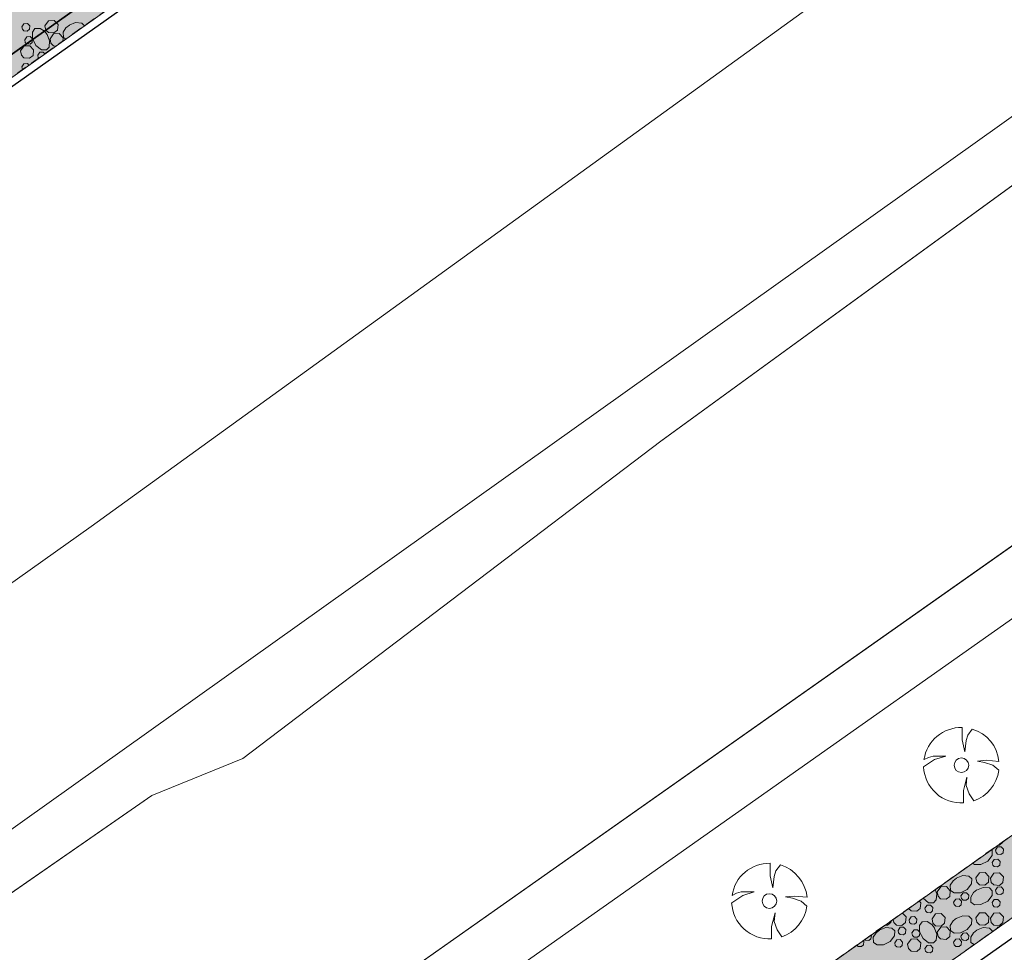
# Model space of a CAD drawing. Header units: metres. Extents: x 148425 to 149111, y 486065 to 486671.
# Tile 30 of 81: x 148603 to 148661, y 486322 to 486377. Entities that reach past the tile are written whole.
import ezdxf

# ---------------------------------------------------------------- set-up
doc = ezdxf.new("R2010")
doc.units = ezdxf.units.M
doc.header["$MEASUREMENT"] = 0
doc.linetypes.add('1-3 (0.10)', pattern=[4, 1, -3])
doc.linetypes.add('DGN Style 2', pattern=[1, 0.6, -0.4])
for name, color, linetype, lineweight in [('BWR-best-situatie', 2, 'Continuous', 13), ('BWR-nieuw-belijning-1-3 streep dik 100', 51, '1-3 (0.10)', 0), ('BWR-verw-drain ø 60', 60, 'drainage60w', 30), ('BWR-verw-drain ø 80', 60, 'drainagew', 30), ('BWR-verw-situatie', 214, 'DGN Style 2', 13), ('TOP-L-topo objecten punt', 7, 'Continuous', 0), ('TOP-L-topo objecten vlak', 7, 'Continuous', 0), ('TOP-L-water beschoeiing', 7, 'Continuous', 0), ('WVB-alg-onderhoek', 7, 'Continuous', 30), ('WVB-pen-dik 013', 1, 'Continuous', 0), ('WVB-raster-20%', 254, 'Continuous', 30)]:
    doc.layers.add(name, color=color, linetype=linetype, lineweight=lineweight)
doc.styles.add('Style-WORKING', font='WORKING.shx')
doc.linetypes.add('drainage60w', pattern='A,2.1,["V",Style-WORKING,S=0.700002,R=0,X=-0.228,Y=-0.367],2.9,-0.32,0.02,-0.32,1,-0.32,5', length=11.98)
doc.linetypes.add('drainagew', pattern='A,2.1,["V",Style-WORKING,S=0.700002,R=0,X=-0.228,Y=-0.367],2.9,-0.32,0.02,-0.32,0.4,-0.32,0.05,-0.32', length=6.75)

# ---------------------------------------------------------------- blocks, each defined once
blk = doc.blocks.new('BBOOM')
at = {"layer": 'BWR-best-situatie'}
for p, q in [((0.016, 0.603), (0.016, 0.9)), ((0.016, 0.804), (0.016, 0.871)), ((0.15, 0.72), (0.116, 0.586)), ((0.26, 0.861), (0.15, 0.72)), ((0.083, 0.318), (0.016, 0.603)), ((0.116, 0.586), (0.083, 0.318)), ((-0.9, -0.042), (-0.637, 0.135)), ((-0.787, 0.185), (-0.89, 0.134)), ((-0.67, 0.217), (-0.787, 0.185)), ((-0.368, 0.218), (-0.67, 0.217)), ((-0.637, 0.135), (-0.368, 0.218)), ((0.384, 0.1), (0.586, 0.117)), ((0.551, 0.067), (0.384, 0.1)), ((0.752, 0), (0.551, 0.067)), ((0.586, 0.117), (0.895, 0.092)), ((0.89, -0.121), (0.752, 0)), ((0.133, -0.283), (0.05, -0.603)), ((0.116, -0.484), (0.133, -0.283)), ((0.05, -0.603), (0.051, -0.899)), ((0.184, -0.685), (0.116, -0.484)), ((0.293, -0.851), (0.184, -0.685))]:
    blk.add_line(p, q, dxfattribs=at)
blk.add_circle((0, 0), 0.174, dxfattribs=at)
for start, end in [(88.9495, 171.4867), (5.8447, 73.1614), (182.6375, 273.2485), (289.0687, 352.197)]:
    blk.add_arc((-0.001, 0), 0.9, start, end, dxfattribs=at)

msp = doc.modelspace()

# ---------------------------------------------------------------- hatches: boundary and pattern name
at = {"layer": 'WVB-raster-20%', "linetype": 'Continuous', "lineweight": 0}
msp.add_hatch(color=256, dxfattribs=at).paths.add_polyline_path([(148924.789, 486510.032), (148922.439, 486513.361), (148903.543, 486500), (148747.547, 486389.546), (148744.596, 486388.204), (148728.278, 486376.797), (148726.384, 486374.527), (148583.29, 486273.18), (148579.06, 486270.35), (148577.545, 486269.321), (148570.335, 486264.284), (148554.904, 486255.134), (148557.704, 486250.188), (148559.694, 486251.626), (148727.071, 486370.042), (148730.958, 486371.59), (148748.805, 486384.219), (148750.944, 486386.728), (148910.697, 486500)], flags=0)
at = {"layer": 'WVB-raster-20%', "linetype": 'Continuous', "lineweight": 0, "extrusion": (0, 0, -1)}
msp.add_hatch(color=256, dxfattribs=at).paths.add_polyline_path([(-148723.258, 486459.625), (-148646.865, 486405.505), (-148624.391, 486389.62), (-148595.939, 486369.446), (-148586.714, 486362.906), (-148578.585, 486357.139), (-148574.733, 486362.601), (-148582.888, 486368.373), (-148585.308, 486370.084), (-148594.025, 486376.245), (-148619.855, 486394.503), (-148643.007, 486410.889), (-148714.113, 486461.228), (-148776.146, 486505.143), (-148779.979, 486499.688)], flags=0)

# ---------------------------------------------------------------- linework, layer by layer
at = {"layer": 'BWR-nieuw-belijning-1-3 streep dik 100', "color": 7, "const_width": 0.1, "flags": 128}
msp.add_lwpolyline([(148779.339, 486500.595), (148722.617, 486460.531), (148646.224, 486406.411), (148623.75, 486390.526), (148595.297, 486370.351)], dxfattribs=at)
at = {"layer": 'BWR-verw-drain ø 60', "linetype": 'drainage60w', "ltscale": 2.5, "flags": 128}
msp.add_lwpolyline([(148601.744, 486280.34), (148602.092, 486280.586), (148664.879, 486324.831), (148884.356, 486480.137), (148885.744, 486481.119)], dxfattribs=at)
at = {"layer": 'BWR-verw-drain ø 80', "ltscale": 2.5, "flags": 128}
msp.add_lwpolyline([(148881.706, 486571.055), (148858.77, 486554.809), (148806.123, 486517.537), (148596.266, 486369.117)], dxfattribs=at)
at = {"layer": 'BWR-verw-situatie', "flags": 128}
for points in [[(148922.439, 486513.361), (148903.543, 486500), (148747.547, 486389.546), (148744.596, 486388.204), (148728.278, 486376.797), (148726.384, 486374.527), (148583.29, 486273.18), (148579.06, 486270.35), (148577.545, 486269.321), (148570.335, 486264.284), (148554.904, 486255.134)], [(148557.704, 486250.188), (148559.694, 486251.626), (148727.071, 486370.042), (148731.453, 486371.787), (148748.351, 486383.686), (148750.944, 486386.728), (148910.697, 486500), (148924.789, 486510.032)], [(148595.939, 486369.446), (148624.391, 486389.62), (148646.865, 486405.505), (148723.258, 486459.625), (148779.979, 486499.688)]]:
    msp.add_lwpolyline(points, dxfattribs=at)
at = {"layer": 'TOP-L-topo objecten vlak', "color": 7, "linetype": 'Continuous', "lineweight": 0}
for p, q in [((148872.206, 486521.489), (148549.212, 486291.372)), ((148552.46, 486268.99), (148880.36, 486500)), ((148554.63, 486266.09), (148886.245, 486500)), ((148668.716, 486372.503), (148640.759, 486352.144)), ((148640.759, 486352.144), (148615.874, 486333.25)), ((148615.874, 486333.25), (148610.458, 486331.053)), ((148610.458, 486331.053), (148550.883, 486289.749))]:
    msp.add_line(p, q, dxfattribs=at)
at = {"layer": 'TOP-L-topo objecten vlak', "color": 7, "linetype": 'Continuous', "lineweight": 0, "flags": 128}
for points in [[(148895.303, 486551.797), (148691.715, 486408.452), (148606.833, 486347.079), (148572.297, 486322.53), (148559.398, 486312.752), (148556.486, 486314.416), (148554.142, 486315.531)], [(148541.16, 486278.34), (148550.883, 486289.749), (148610.458, 486331.053), (148615.874, 486333.25), (148640.759, 486352.144), (148668.716, 486372.503), (148681.452, 486382.17), (148692.284, 486388.321), (148715.996, 486406.483), (148745.418, 486428.014), (148774.254, 486446.762), (148848.613, 486499.344), (148853.882, 486502.712), (148869.983, 486515.309), (148903.875, 486539.654)], [(148914.761, 486524.236), (148880.36, 486500), (148552.46, 486268.99)]]:
    msp.add_lwpolyline(points, dxfattribs=at)
at = {"layer": 'TOP-L-water beschoeiing', "color": 7, "linetype": 'Continuous', "lineweight": 0, "flags": 128}
msp.add_lwpolyline([(148880.36, 486500), (148552.46, 486268.99), (148549.49, 486269.32)], dxfattribs=at)
at = {"layer": 'WVB-alg-onderhoek', "lineweight": 40, "ltscale": 500}
msp.add_3dface([(148601.941, 486074.385), (149104.348, 486429.086), (148938.821, 486663.542), (148436.414, 486308.842)], dxfattribs=at)
at = {"layer": 'WVB-pen-dik 013', "flags": 128}
for points in [[(148604.086, 486376.89), (148604.299, 486377.188), (148604.634, 486377.208), (148604.866, 486376.965), (148604.831, 486376.628), (148604.624, 486376.455), (148604.294, 486376.478), (148604.139, 486376.63), (148604.086, 486376.89)], [(148605.524, 486376.913), (148605.916, 486377.07), (148606.279, 486377.038), (148606.434, 486376.887)], [(148606.885, 486377.207), (148606.906, 486377.238), (148606.929, 486377.239)], [(148602.714, 486376.83), (148602.841, 486377.01), (148603.041, 486377.023), (148603.181, 486376.878), (148603.159, 486376.673), (148603.036, 486376.568), (148602.836, 486376.585), (148602.744, 486376.675), (148602.714, 486376.83)], [(148604.211, 486376.375), (148604.369, 486375.983), (148604.334, 486375.62), (148604.174, 486375.45), (148603.881, 486375.455), (148603.549, 486375.718), (148603.346, 486376.12), (148603.341, 486376.498), (148603.494, 486376.713), (148603.794, 486376.73), (148604.064, 486376.558), (148604.221, 486376.358)], [(148605.32, 486376.098), (148605.186, 486376.193), (148605.169, 486376.495), (148605.341, 486376.765), (148605.541, 486376.923)], [(148602.889, 486376.053), (148603.016, 486376.233), (148603.216, 486376.243), (148603.356, 486376.098), (148603.336, 486375.895), (148603.211, 486375.79), (148603.014, 486375.805), (148602.919, 486375.895), (148602.889, 486376.053)], [(148604.391, 486376.098), (148604.601, 486376.398), (148604.936, 486376.415), (148605.169, 486376.173), (148605.15, 486375.977)], [(148604.728, 486375.678), (148604.596, 486375.688), (148604.441, 486375.84), (148604.391, 486376.098)], [(148602.634, 486375.383), (148602.844, 486375.683), (148603.181, 486375.7), (148603.411, 486375.458), (148603.379, 486375.12), (148603.171, 486374.948), (148602.839, 486374.973), (148602.684, 486375.125), (148602.634, 486375.383)], [(148603.664, 486375.125), (148603.791, 486375.305), (148603.991, 486375.315), (148604.083, 486375.22)], [(148603.708, 486374.954), (148603.694, 486374.968), (148603.664, 486375.125)], [(148602.714, 486374.438), (148602.841, 486374.618), (148603.041, 486374.63), (148603.126, 486374.542)], [(148602.751, 486374.276), (148602.744, 486374.283), (148602.714, 486374.438)], [(148660.437, 486327.82), (148660.486, 486327.774), (148660.479, 486327.484), (148660.219, 486327.149), (148659.816, 486326.949), (148659.436, 486326.944), (148659.317, 486327.027)], [(148660.684, 486327.806), (148660.809, 486327.989), (148661.011, 486327.999), (148661.151, 486327.854), (148661.129, 486327.649), (148661.004, 486327.546), (148660.806, 486327.561), (148660.711, 486327.651), (148660.684, 486327.806)], [(148661.125, 486328.307), (148661.121, 486328.269), (148660.914, 486328.096), (148660.835, 486328.101)], [(148660.484, 486327.066), (148660.611, 486327.246), (148660.811, 486327.259), (148660.951, 486327.114), (148660.929, 486326.909), (148660.806, 486326.804), (148660.606, 486326.821), (148660.514, 486326.911), (148660.484, 486327.066)], [(148658.341, 486326.126), (148658.734, 486326.284), (148659.096, 486326.251), (148659.266, 486326.086), (148659.261, 486325.794), (148658.999, 486325.461), (148658.596, 486325.261), (148658.219, 486325.254), (148658.004, 486325.406), (148657.986, 486325.709), (148658.159, 486325.979), (148658.359, 486326.136)], [(148659.514, 486326.151), (148659.724, 486326.451), (148660.061, 486326.469), (148660.291, 486326.226), (148660.259, 486325.889), (148660.051, 486325.716), (148659.719, 486325.741), (148659.564, 486325.894), (148659.514, 486326.151)], [(148660.376, 486326.139), (148660.589, 486326.436), (148660.924, 486326.456), (148661.156, 486326.214), (148661.121, 486325.876), (148660.914, 486325.704), (148660.584, 486325.726), (148660.429, 486325.879), (148660.376, 486326.139)], [(148657.209, 486325.311), (148657.419, 486325.611), (148657.754, 486325.629), (148657.986, 486325.386), (148657.954, 486325.049), (148657.746, 486324.876), (148657.414, 486324.901), (148657.259, 486325.054), (148657.209, 486325.311)], [(148657.649, 486325.845), (148657.649, 486325.841), (148657.441, 486325.669), (148657.403, 486325.671)], [(148659.559, 486325.421), (148659.954, 486325.579), (148660.314, 486325.546), (148660.486, 486325.381), (148660.479, 486325.091), (148660.219, 486324.756), (148659.816, 486324.556), (148659.436, 486324.551), (148659.221, 486324.701), (148659.204, 486325.006), (148659.379, 486325.274), (148659.576, 486325.431)], [(148660.684, 486325.414), (148660.809, 486325.596), (148661.011, 486325.606), (148661.151, 486325.461), (148661.129, 486325.256), (148661.004, 486325.154), (148660.806, 486325.169), (148660.711, 486325.259), (148660.684, 486325.414)], [(148657.086, 486325.446), (148657.186, 486325.196), (148657.151, 486324.834), (148656.991, 486324.664), (148656.699, 486324.669), (148656.366, 486324.931), (148656.364, 486324.935)], [(148658.189, 486324.709), (148658.316, 486324.889), (148658.516, 486324.901), (148658.654, 486324.754), (148658.634, 486324.551), (148658.511, 486324.446), (148658.311, 486324.464), (148658.219, 486324.554), (148658.189, 486324.709)], [(148658.624, 486325.074), (148658.751, 486325.251), (148658.951, 486325.264), (148659.091, 486325.119), (148659.069, 486324.914), (148658.944, 486324.811), (148658.746, 486324.826), (148658.654, 486324.916), (148658.624, 486325.074)], [(148656.133, 486324.772), (148656.229, 486324.671), (148656.196, 486324.334), (148655.989, 486324.161), (148655.656, 486324.186), (148655.51, 486324.33)], [(148656.481, 486324.339), (148656.609, 486324.519), (148656.809, 486324.529), (148656.949, 486324.384), (148656.929, 486324.181), (148656.804, 486324.076), (148656.606, 486324.091), (148656.511, 486324.181), (148656.481, 486324.339)], [(148660.484, 486324.674), (148660.611, 486324.854), (148660.811, 486324.866), (148660.951, 486324.721), (148660.929, 486324.516), (148660.806, 486324.411), (148660.606, 486324.429), (148660.514, 486324.519), (148660.484, 486324.674)], [(148655.126, 486324.058), (148655.354, 486323.821), (148655.319, 486323.484), (148655.111, 486323.311), (148654.781, 486323.334), (148654.626, 486323.486), (148654.588, 486323.677)], [(148655.531, 486323.651), (148655.659, 486323.831), (148655.859, 486323.844), (148655.999, 486323.699), (148655.976, 486323.494), (148655.854, 486323.389), (148655.654, 486323.406), (148655.561, 486323.496), (148655.531, 486323.651)], [(148656.904, 486323.711), (148657.116, 486324.009), (148657.451, 486324.029), (148657.684, 486323.786), (148657.649, 486323.449), (148657.441, 486323.276), (148657.111, 486323.299), (148656.956, 486323.451), (148656.904, 486323.711)], [(148658.341, 486323.734), (148658.734, 486323.891), (148659.096, 486323.859), (148659.266, 486323.694), (148659.261, 486323.401), (148658.999, 486323.069), (148658.596, 486322.869), (148658.219, 486322.861), (148658.004, 486323.014), (148657.986, 486323.316), (148658.159, 486323.586), (148658.359, 486323.744)], [(148659.514, 486323.759), (148659.724, 486324.059), (148660.061, 486324.076), (148660.291, 486323.834), (148660.259, 486323.496), (148660.051, 486323.324), (148659.719, 486323.349), (148659.564, 486323.501), (148659.514, 486323.759)], [(148660.376, 486323.746), (148660.589, 486324.044), (148660.924, 486324.064), (148661.156, 486323.821), (148661.121, 486323.484), (148660.914, 486323.311), (148660.584, 486323.334), (148660.429, 486323.486), (148660.376, 486323.746)], [(148653.756, 486323.029), (148654.151, 486323.186), (148654.511, 486323.154), (148654.684, 486322.989), (148654.676, 486322.699), (148654.416, 486322.364), (148654.014, 486322.164), (148653.634, 486322.159), (148653.419, 486322.309), (148653.401, 486322.614), (148653.576, 486322.881), (148653.774, 486323.039)], [(148654.465, 486323.59), (148654.456, 486323.496), (148654.249, 486323.324), (148654.104, 486323.334)], [(148654.881, 486323.021), (148655.006, 486323.204), (148655.209, 486323.214), (148655.349, 486323.069), (148655.326, 486322.864), (148655.201, 486322.761), (148655.004, 486322.776), (148654.909, 486322.866), (148654.881, 486323.021)], [(148657.029, 486323.196), (148657.186, 486322.804), (148657.151, 486322.441), (148656.991, 486322.271), (148656.699, 486322.276), (148656.366, 486322.539), (148656.164, 486322.941), (148656.159, 486323.319), (148656.311, 486323.534), (148656.611, 486323.551), (148656.881, 486323.379), (148657.039, 486323.179)], [(148657.209, 486322.919), (148657.419, 486323.219), (148657.754, 486323.236), (148657.986, 486322.994), (148657.954, 486322.656), (148657.746, 486322.484), (148657.414, 486322.509), (148657.259, 486322.661), (148657.209, 486322.919)], [(148659.559, 486323.029), (148659.954, 486323.186), (148660.314, 486323.154), (148660.486, 486322.989), (148660.485, 486322.933)], [(148660.754, 486323.124), (148660.809, 486323.204), (148660.871, 486323.207)], [(148653.271, 486322.744), (148653.289, 486322.726), (148653.266, 486322.521), (148653.141, 486322.419), (148652.944, 486322.434), (148652.897, 486322.479)], [(148655.706, 486322.874), (148655.834, 486323.054), (148656.034, 486323.064), (148656.174, 486322.919), (148656.154, 486322.716), (148656.029, 486322.611), (148655.831, 486322.626), (148655.736, 486322.716), (148655.706, 486322.874)], [(148658.624, 486322.681), (148658.751, 486322.859), (148658.951, 486322.871), (148659.091, 486322.726), (148659.069, 486322.521), (148658.944, 486322.419), (148658.746, 486322.434), (148658.654, 486322.524), (148658.624, 486322.681)], [(148659.413, 486322.175), (148659.221, 486322.309), (148659.204, 486322.614), (148659.379, 486322.881), (148659.576, 486323.039)], [(148652.803, 486322.413), (148652.851, 486322.361), (148652.831, 486322.159), (148652.709, 486322.054), (148652.509, 486322.071), (148652.429, 486322.148)], [(148654.681, 486322.281), (148654.809, 486322.461), (148655.009, 486322.474), (148655.149, 486322.329), (148655.126, 486322.124), (148655.004, 486322.019), (148654.804, 486322.036), (148654.711, 486322.126), (148654.681, 486322.281)], [(148655.451, 486322.204), (148655.661, 486322.504), (148655.999, 486322.521), (148656.229, 486322.279), (148656.196, 486321.941), (148655.989, 486321.769), (148655.656, 486321.794), (148655.501, 486321.946), (148655.451, 486322.204)], [(148656.481, 486321.946), (148656.609, 486322.126), (148656.809, 486322.136), (148656.949, 486321.991), (148656.929, 486321.789), (148656.804, 486321.684), (148656.606, 486321.699), (148656.511, 486321.789), (148656.481, 486321.946)], [(148658.189, 486322.316), (148658.316, 486322.496), (148658.516, 486322.509), (148658.654, 486322.361), (148658.634, 486322.159), (148658.511, 486322.054), (148658.311, 486322.071), (148658.219, 486322.161), (148658.189, 486322.316)]]:
    msp.add_lwpolyline(points, dxfattribs=at)
at = {"layer": 'WVB-raster-20%', "linetype": 'Continuous', "lineweight": 0, "flags": 128}
for points in [[(148924.789, 486510.032), (148922.439, 486513.361), (148903.543, 486500), (148747.547, 486389.546), (148744.596, 486388.204), (148728.278, 486376.797), (148726.384, 486374.527), (148583.29, 486273.18), (148579.06, 486270.35), (148577.545, 486269.321), (148570.335, 486264.284), (148554.904, 486255.134), (148557.704, 486250.188), (148559.694, 486251.626), (148727.071, 486370.042), (148730.958, 486371.59), (148748.805, 486384.219), (148750.944, 486386.728), (148910.697, 486500)], [(148723.258, 486459.625), (148646.865, 486405.505), (148624.391, 486389.62), (148595.939, 486369.446), (148586.714, 486362.906), (148578.585, 486357.139), (148574.733, 486362.601), (148582.888, 486368.373), (148585.308, 486370.084), (148594.025, 486376.245), (148619.855, 486394.503), (148643.007, 486410.889), (148714.113, 486461.228), (148776.146, 486505.143), (148779.979, 486499.688)]]:
    msp.add_lwpolyline(points, close=True, dxfattribs=at)

# ---------------------------------------------------------------- block references
at = {"layer": 'TOP-L-topo objecten punt', "color": 7, "linetype": 'Continuous', "lineweight": 0, "xscale": 2.5, "yscale": 2.5, "zscale": 2.5}
for p in [(148658.651, 486332.855), (148647.223, 486324.768)]:
    msp.add_blockref('BBOOM', p, dxfattribs=at)

doc.saveas('drawing.dxf')
